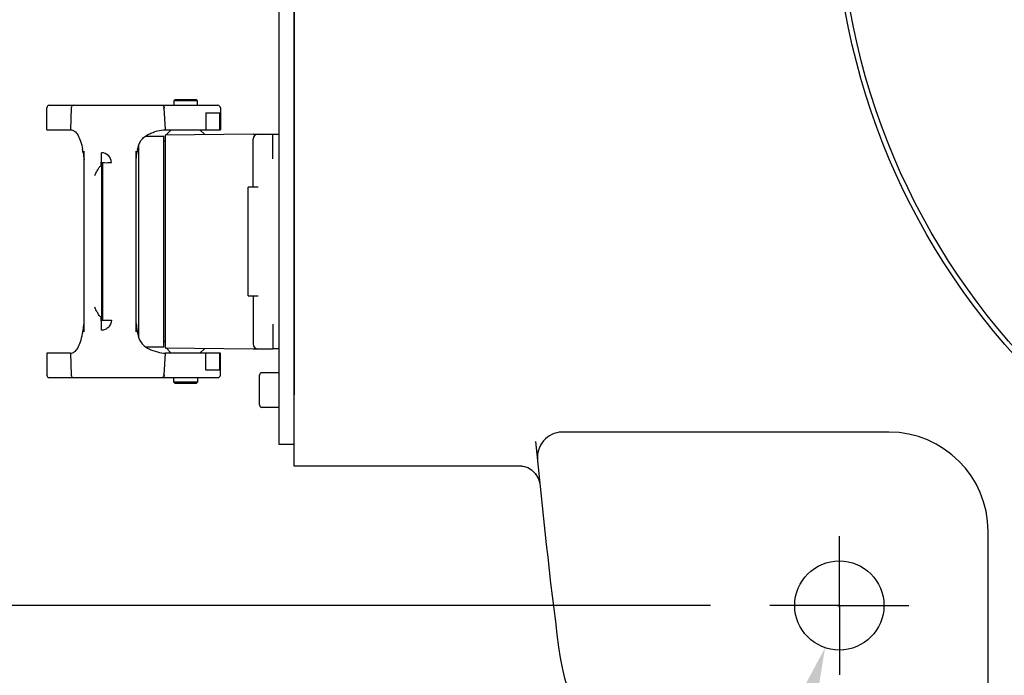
# Model space of a CAD drawing. Header units: millimetres. Extents: x 4086 to 10416, y 123 to 1549.
# Tile 44 of 99: x 6934 to 6984, y 1082 to 1115. Entities that reach past the tile are written whole.
import ezdxf

# ---------------------------------------------------------------- set-up
doc = ezdxf.new("R2010")
doc.units = ezdxf.units.MM
doc.linetypes.add('CENTER', pattern=[0.6, 0.375, -0.075, 0.075, -0.075])
for name, color, linetype in [('中心线', 7, 'Continuous'), ('外形图', 7, 'Continuous'), ('尺寸标注', 7, 'Continuous')]:
    doc.layers.add(name, color=color, linetype=linetype)
doc.styles.add('思源黑', font='SourceHanSansCN-Normal.ttf')
doc.dimstyles.new('尺寸标注_1_4比例中六', dxfattribs={"dimtxt": 10, "dimasz": 8, "dimexe": 2, "dimexo": 1.5, "dimgap": 1, "dimtad": 1, "dimdec": 1, "dimlfac": 4, "dimdsep": 46, "dimtxsty": '思源黑', "dimcen": 0.09, "dimadec": 0, "dimazin": 0, "dimtp": 0.01, "dimtm": 0.01, "dimtfac": 1, "dimtdec": 1, "dimtofl": 0, "dimtmove": 0, "dimatfit": 3, "dimfxl": 1, "dimtolj": 1, "dimarcsym": 0})
doc.dimstyles.new('尺寸标注_1_4比例中六弯折', dxfattribs={"dimtxt": 10, "dimasz": 8, "dimexe": 2, "dimexo": 1.5, "dimgap": 1, "dimtad": 1, "dimtih": 1, "dimtoh": 1, "dimdec": 1, "dimlfac": 4, "dimdsep": 46, "dimtxsty": '思源黑', "dimcen": 0.09, "dimadec": 0, "dimazin": 0, "dimtp": 0.01, "dimtm": 0.01, "dimtfac": 1, "dimtdec": 1, "dimtofl": 0, "dimtmove": 0, "dimatfit": 3, "dimfxl": 1, "dimtolj": 1, "dimarcsym": 0})

# ---------------------------------------------------------------- blocks, each defined once
blk = doc.blocks.new('*D794')
at = {"layer": 'Defpoints', "color": 0}
for p in [(6970.585, 1163.765), (6906.357, 1080.015), (6970.631, 1080.015)]:
    blk.add_point(p, dxfattribs=at)
at = {"layer": '尺寸标注', "color": 0, "lineweight": -2}
for p, q in [((6969.085, 1163.765), (6904.357, 1163.765)), ((6906.357, 1155.765), (6906.357, 1088.015)), ((6969.131, 1080.015), (6904.357, 1080.015))]:
    blk.add_line(p, q, dxfattribs=at)
at = {"layer": '尺寸标注', "color": 0}
for points in [[(6907.69, 1155.765), (6905.024, 1155.765), (6906.357, 1163.765)], [(6905.024, 1088.015), (6907.69, 1088.015), (6906.357, 1080.015)]]:
    blk.add_solid(points, dxfattribs=at)
at = {"layer": '尺寸标注', "color": 0, "insert": (6900.173, 1121.72), "char_height": 10, "attachment_point": 5, "rotation": 90, "style": '思源黑'}
blk.add_mtext('\\A1;335', dxfattribs=at)
blk = doc.blocks.new('*D797')
at = {"layer": 'Defpoints', "color": 0}
for p in [(6970.2, 1158.14), (6927.236, 1085.64), (6970.2, 1085.64)]:
    blk.add_point(p, dxfattribs=at)
at = {"layer": '尺寸标注', "color": 0, "lineweight": -2}
for p, q in [((6968.7, 1158.14), (6925.236, 1158.14)), ((6927.236, 1150.14), (6927.236, 1093.64)), ((6968.7, 1085.64), (6925.236, 1085.64))]:
    blk.add_line(p, q, dxfattribs=at)
at = {"layer": '尺寸标注', "color": 0}
for points in [[(6928.57, 1150.14), (6925.903, 1150.14), (6927.236, 1158.14)], [(6925.903, 1093.64), (6928.57, 1093.64), (6927.236, 1085.64)]]:
    blk.add_solid(points, dxfattribs=at)
at = {"layer": '尺寸标注', "color": 0, "insert": (6921.059, 1121.768), "char_height": 10, "attachment_point": 5, "rotation": 90, "style": '思源黑'}
blk.add_mtext('\\A1;290', dxfattribs=at)
blk = doc.blocks.new('*D799')
at = {"layer": 'Defpoints', "color": 0}
for p in [(6975.918, 1087.773), (6974.481, 1083.508)]:
    blk.add_point(p, dxfattribs=at)
at = {"layer": '尺寸标注', "color": 0}
for p, q in [((6975.11, 1085.64), (6975.29, 1085.64)), ((6975.2, 1085.55), (6975.2, 1085.73))]:
    blk.add_line(p, q, dxfattribs=at)
at = {"layer": '尺寸标注', "color": 0, "lineweight": -2}
for p in [(6971.927, 1075.927), (6862.667, 1049.627)]:
    blk.add_line(p, (6963.065, 1049.627), dxfattribs=at)
at = {"layer": '尺寸标注', "color": 0}
blk.add_solid([(6973.19, 1075.501), (6970.663, 1076.353), (6974.481, 1083.508)], dxfattribs=at)
at = {"layer": '尺寸标注', "color": 0, "insert": (6912.366, 1057.779), "char_height": 10, "attachment_point": 5, "style": '思源黑'}
blk.add_mtext('\\A1;4×Φ18{\\A1; \\fSource Han Sans CN Normal|b0|i0|c0|p34;\\C7;through}', dxfattribs=at)

msp = doc.modelspace()

# ---------------------------------------------------------------- linework, layer by layer
at = {"layer": '中心线', "linetype": 'CENTER', "ltscale": 20}
for q in [(6975.2, 1089.14), (6971.7, 1085.64), (6975.2, 1082.14), (6978.7, 1085.64)]:
    msp.add_line((6975.2, 1085.64), q, dxfattribs=at)
at = {"layer": '外形图', "color": 7, "linetype": 'Continuous'}
for p, q in [((6947.7, 1092.667), (6947.7, 1151.114)), ((6947.7, 1147.515), (6947.7, 1096.265)), ((6941.675, 1111.165), (6941.625, 1111.115)), ((6941.625, 1111.115), (6941.625, 1110.89)), ((6942.825, 1111.115), (6941.625, 1111.115)), ((6942.775, 1111.165), (6941.675, 1111.165)), ((6942.825, 1111.115), (6942.775, 1111.165)), ((6942.825, 1110.89), (6942.825, 1111.115)), ((6935.225, 1109.655), (6935.225, 1110.765)), ((6935.35, 1110.89), (6943.849, 1110.89)), ((6936.453, 1110.765), (6936.421, 1109.655)), ((6936.453, 1110.765), (6936.467, 1110.765)), ((6941.088, 1110.764), (6941.14, 1110.765)), ((6941.211, 1109.655), (6941.14, 1110.765)), ((6943.975, 1110.765), (6943.975, 1109.655)), ((6943.238, 1110.505), (6943.238, 1109.655)), ((6943.238, 1110.505), (6943.944, 1110.505)), ((6943.944, 1109.655), (6943.944, 1110.505)), ((6935.225, 1109.655), (6936.421, 1109.655)), ((6941.211, 1109.655), (6943.975, 1109.655)), ((6941.238, 1109.391), (6941.502, 1109.655)), ((6942.947, 1109.655), (6943.189, 1109.413)), ((6940.199, 1109.334), (6941.125, 1109.334)), ((6941.125, 1098.697), (6941.125, 1109.334)), ((6945.625, 1109.44), (6941.187, 1109.39)), ((6941.187, 1109.39), (6941.187, 1098.64)), ((6945.624, 1109.44), (6945.623, 1109.44)), ((6945.625, 1109.44), (6946.625, 1109.44)), ((6945.625, 1106.765), (6945.625, 1109.19)), ((6946.625, 1108.19), (6946.625, 1109.438)), ((6946.625, 1109.438), (6946.95, 1109.438)), ((6939.851, 1108.859), (6939.851, 1099.172)), ((6941.187, 1109.072), (6941.125, 1109.072)), ((6937.102, 1099.46), (6937.102, 1108.571)), ((6939.727, 1099.459), (6939.727, 1108.571)), ((6937.977, 1107.986), (6937.927, 1107.982)), ((6937.927, 1107.982), (6938.022, 1107.976)), ((6938.022, 1107.976), (6937.927, 1107.969)), ((6937.927, 1107.969), (6938.022, 1107.963)), ((6938.022, 1107.963), (6937.927, 1107.956)), ((6937.927, 1107.956), (6938.022, 1107.949)), ((6938.022, 1107.949), (6937.927, 1107.942)), ((6937.927, 1107.942), (6938.022, 1107.936)), ((6938.022, 1107.936), (6937.927, 1107.929)), ((6937.927, 1107.929), (6938.022, 1107.922)), ((6938.022, 1107.922), (6937.927, 1107.915)), ((6937.927, 1107.915), (6938.022, 1107.909)), ((6938.022, 1107.909), (6937.927, 1107.902)), ((6937.927, 1107.902), (6938.022, 1107.896)), ((6938.022, 1107.896), (6937.927, 1107.888)), ((6937.927, 1107.888), (6938.022, 1107.882)), ((6938.022, 1107.882), (6937.927, 1107.875)), ((6937.927, 1107.875), (6937.979, 1107.871)), ((6938.022, 1107.869), (6937.927, 1107.861)), ((6937.927, 1107.861), (6938.022, 1107.855)), ((6938.022, 1107.855), (6937.927, 1107.848)), ((6937.927, 1107.848), (6937.977, 1107.845)), ((6937.977, 1107.979), (6937.977, 1107.994)), ((6937.977, 1107.836), (6937.977, 1107.845)), ((6937.977, 1107.832), (6937.977, 1100.199)), ((6938.022, 1107.976), (6938.022, 1100.054)), ((6945.375, 1101.265), (6945.375, 1106.765)), ((6945.875, 1106.765), (6945.375, 1106.765)), ((6945.375, 1101.265), (6945.875, 1101.265)), ((6945.625, 1101.265), (6945.625, 1098.84)), ((6937.977, 1100.186), (6937.927, 1100.183)), ((6937.927, 1100.183), (6938.022, 1100.176)), ((6938.022, 1100.176), (6937.927, 1100.169)), ((6937.927, 1100.169), (6938.022, 1100.162)), ((6937.977, 1100.186), (6937.977, 1100.195)), ((6937.979, 1100.159), (6937.927, 1100.156)), ((6937.927, 1100.156), (6938.022, 1100.149)), ((6938.022, 1100.149), (6937.927, 1100.143)), ((6937.927, 1100.143), (6938.022, 1100.135)), ((6938.022, 1100.135), (6937.927, 1100.129)), ((6937.927, 1100.129), (6938.022, 1100.122)), ((6938.022, 1100.122), (6937.927, 1100.116)), ((6937.927, 1100.116), (6938.022, 1100.108)), ((6938.022, 1100.108), (6937.927, 1100.102)), ((6937.927, 1100.102), (6938.022, 1100.095)), ((6938.022, 1100.095), (6937.927, 1100.089)), ((6937.927, 1100.089), (6938.022, 1100.081)), ((6938.022, 1100.081), (6937.927, 1100.075)), ((6937.927, 1100.075), (6938.022, 1100.068)), ((6938.022, 1100.068), (6937.927, 1100.062)), ((6937.927, 1100.062), (6938.022, 1100.054)), ((6938.022, 1100.054), (6937.927, 1100.048)), ((6937.927, 1100.048), (6937.977, 1100.045)), ((6937.977, 1100.037), (6937.977, 1100.052)), ((6937.977, 1100.037), (6938.477, 1100.037)), ((6937.977, 1100.002), (6937.977, 1100.034)), ((6946.625, 1099.841), (6946.625, 1098.59)), ((6940.199, 1098.697), (6941.125, 1098.697)), ((6941.187, 1098.959), (6941.125, 1098.959)), ((6935.225, 1098.376), (6935.225, 1097.265)), ((6936.421, 1098.376), (6935.225, 1098.376)), ((6936.421, 1098.376), (6936.453, 1097.265)), ((6941.14, 1097.265), (6941.211, 1098.376)), ((6941.187, 1098.64), (6945.625, 1098.59)), ((6943.975, 1098.376), (6941.211, 1098.376)), ((6941.238, 1098.64), (6941.502, 1098.376)), ((6942.947, 1098.376), (6943.189, 1098.618)), ((6943.238, 1097.526), (6943.238, 1098.376)), ((6943.944, 1097.526), (6943.944, 1098.376)), ((6943.975, 1097.265), (6943.975, 1098.376)), ((6945.623, 1098.59), (6945.624, 1098.59)), ((6945.625, 1098.59), (6946.625, 1098.59)), ((6946.95, 1098.593), (6946.625, 1098.593)), ((6936.467, 1097.266), (6936.453, 1097.265)), ((6941.14, 1097.266), (6941.088, 1097.266)), ((6943.944, 1097.526), (6943.238, 1097.526)), ((6945.95, 1095.765), (6945.95, 1097.265)), ((6946.95, 1097.39), (6946.075, 1097.39)), ((6935.35, 1097.14), (6943.849, 1097.14)), ((6941.625, 1096.915), (6941.625, 1097.14)), ((6941.675, 1096.865), (6941.625, 1096.915)), ((6942.825, 1096.915), (6941.625, 1096.915)), ((6941.675, 1096.865), (6942.775, 1096.865)), ((6942.825, 1096.915), (6942.775, 1096.865)), ((6942.825, 1097.14), (6942.825, 1096.915)), ((6946.95, 1095.64), (6946.075, 1095.64)), ((6977.7, 1094.39), (6961.201, 1094.39)), ((6947.7, 1093.765), (6946.95, 1093.765)), ((6959.207, 1092.666), (6947.7, 1092.666)), ((6982.7, 1072.892), (6982.7, 1089.39))]:
    msp.add_line(p, q, dxfattribs=at)
at = {"layer": '外形图', "linetype": 'Continuous'}
msp.add_line((6946.95, 1093.765), (6946.95, 1150.015), dxfattribs=at)
at = {"layer": '外形图', "color": 7, "linetype": 'Continuous'}
msp.add_lwpolyline([(6959.205, 1092.666), (6959.22, 1092.666), (6959.314, 1092.652), (6959.479, 1092.597), (6959.674, 1092.483), (6959.86, 1092.306), (6960.005, 1092.072), (6960.084, 1091.813), (6960.092, 1091.757)], dxfattribs=at)
for radius in [35.25, 35]:
    msp.add_circle((7010.2, 1121.89), radius, dxfattribs=at)
at = {"layer": '外形图', "linetype": 'Continuous'}
msp.add_circle((6975.2, 1085.64), 2.25, dxfattribs=at)
at = {"layer": '外形图', "color": 7, "linetype": 'Continuous'}
for centre, radius, start, end in [((6935.35, 1110.765), 0.125, 90, 180), ((6943.85, 1110.765), 0.125, 0, 90.0156), ((6945.875, 1109.19), 0.25, 90, 180), ((6932.181, 1107.751), 4.929, 10.2404, 10.738), ((6931.166, 1107.571), 5.96, 8.8582, 10.2105), ((6942.617, 1108.09), 2.876, 169.2183, 170.9814), ((6942.137, 1108.18), 2.388, 168.7785, 169.171), ((6937.976, 1107.995), 0.501, 359.9309, 89.9291), ((6932.186, 1100.279), 4.924, 349.2475, 349.7598), ((6931.166, 1100.46), 5.96, 349.7895, 351.1417), ((6942.578, 1099.933), 2.836, 189.1568, 190.7868), ((6942.107, 1099.845), 2.358, 190.8237, 191.4163), ((6945.875, 1098.84), 0.25, 180, 270), ((6935.35, 1097.265), 0.125, 180, 270), ((6943.85, 1097.265), 0.125, 269.9844, 0), ((6946.075, 1097.265), 0.125, 90, 180), ((6946.075, 1095.765), 0.125, 180, 270), ((6977.7, 1089.39), 5, 0, 90), ((7258.575, 1121.89), 300, 185.34869, 187.34693), ((6973.435, 1085.126), 12.5, 187.3469, 262.6531)]:
    msp.add_arc(centre, radius, start, end, dxfattribs=at)
for points, knots in [([(6936.572, 1110.89), (6936.542, 1110.89), (6936.477, 1110.862), (6936.453, 1110.797), (6936.453, 1110.765)], [0, 0, 0, 0, 6664.588071, 13535.330231, 13535.330231, 13535.330231, 13535.330231]), ([(6941.034, 1110.89), (6941.062, 1110.89), (6941.122, 1110.859), (6941.14, 1110.797), (6941.14, 1110.765)], [0, 0, 0, 0, 6384.109437, 13553.825317, 13553.825317, 13553.825317, 13553.825317]), ([(6936.421, 1109.655), (6936.487, 1109.655), (6936.639, 1109.592), (6936.81, 1109.378), (6936.939, 1109.058), (6936.998, 1108.808), (6937.024, 1108.669)], [0, 0, 0, 0, 3889.046406, 8971.115397, 15680.790249, 23943.073779, 23943.073779, 23943.073779, 23943.073779]), ([(6939.795, 1108.644), (6939.828, 1108.815), (6939.912, 1109.067), (6940.146, 1109.312), (6940.355, 1109.435), (6940.575, 1109.527), (6940.857, 1109.614), (6941.072, 1109.655), (6941.211, 1109.655)], [0, 0, 0, 0, 9493.014305, 13869.826366, 18255.470542, 22618.854411, 26846.978561, 34406.206511, 34406.206511, 34406.206511, 34406.206511]), ([(6937.977, 1108.029), (6937.979, 1108.09), (6937.975, 1108.246), (6937.977, 1108.401), (6937.977, 1108.495)], [0, 0, 0, 0, 5317.331885, 13490.757936, 13490.757936, 13490.757936, 13490.757936]), ([(6937.638, 1107.34), (6937.663, 1107.398), (6937.72, 1107.507), (6937.785, 1107.612), (6937.811, 1107.667)], [0, 0, 0, 0, 6907.912885, 13475.25868, 13475.25868, 13475.25868, 13475.25868]), ([(6937.811, 1107.667), (6937.821, 1107.688), (6937.858, 1107.757), (6937.922, 1107.82), (6937.977, 1107.832)], [0, 0, 0, 0, 4027.871875, 13480.974852, 13480.974852, 13480.974852, 13480.974852]), ([(6937.977, 1107.996), (6937.974, 1107.999), (6937.976, 1108.012), (6937.976, 1108.022), (6937.977, 1108.029)], [0, 0, 0, 0, 4487.135052, 13487.268694, 13487.268694, 13487.268694, 13487.268694]), ([(6937.977, 1107.995), (6937.977, 1107.995), (6937.976, 1107.996), (6937.975, 1107.996), (6937.975, 1107.996)], [0, 0, 0, 0, 4997.184766, 13487.048452, 13487.048452, 13487.048452, 13487.048452]), ([(6937.977, 1107.994), (6937.977, 1107.994), (6937.977, 1107.994), (6937.977, 1107.995), (6937.977, 1107.995)], [0, 0, 0, 0, 7539.633125, 13487.03165, 13487.03165, 13487.03165, 13487.03165]), ([(6937.978, 1107.994), (6937.98, 1107.999), (6937.992, 1107.995), (6937.999, 1107.994), (6938.003, 1107.994)], [0, 0, 0, 0, 8495.854961, 13486.952036, 13486.952036, 13486.952036, 13486.952036]), ([(6938.003, 1107.994), (6938.006, 1107.994), (6938.024, 1107.993), (6938.042, 1107.994), (6938.056, 1107.994)], [0, 0, 0, 0, 2713.810355, 13486.989328, 13486.989328, 13486.989328, 13486.989328]), ([(6938.056, 1107.994), (6938.083, 1107.994), (6938.223, 1107.993), (6938.363, 1107.994), (6938.477, 1107.994)], [0, 0, 0, 0, 2565.683037, 13486.328838, 13486.328838, 13486.328838, 13486.328838]), ([(6937.811, 1100.364), (6937.785, 1100.419), (6937.72, 1100.523), (6937.663, 1100.633), (6937.638, 1100.691)], [0, 0, 0, 0, 6502.654732, 13342.407933, 13342.407933, 13342.407933, 13342.407933]), ([(6937.977, 1100.199), (6937.96, 1100.202), (6937.886, 1100.235), (6937.837, 1100.307), (6937.811, 1100.364)], [0, 0, 0, 0, 2824.618186, 13338.50744, 13338.50744, 13338.50744, 13338.50744]), ([(6937.977, 1099.536), (6937.977, 1099.585), (6937.976, 1099.74), (6937.977, 1099.896), (6937.977, 1100.002)], [0, 0, 0, 0, 4229.569474, 13328.1363, 13328.1363, 13328.1363, 13328.1363]), ([(6938.477, 1100.037), (6938.476, 1099.909), (6938.393, 1099.706), (6938.173, 1099.565), (6938.042, 1099.532), (6937.977, 1099.535)], [0, 0, 0, 0, 8934.590451, 13485.169631, 18023.662299, 18023.662299, 18023.662299, 18023.662299]), ([(6936.421, 1098.376), (6936.487, 1098.376), (6936.639, 1098.439), (6936.81, 1098.653), (6936.938, 1098.973), (6936.997, 1099.222), (6937.024, 1099.36)], [0, 0, 0, 0, 3830.92865, 8835.990603, 15443.131192, 23579.577944, 23579.577944, 23579.577944, 23579.577944]), ([(6939.796, 1099.379), (6939.83, 1099.209), (6939.915, 1098.959), (6940.15, 1098.716), (6940.425, 1098.556), (6940.78, 1098.432), (6941.073, 1098.376), (6941.211, 1098.376)], [0, 0, 0, 0, 7802.000762, 11404.429542, 15015.953256, 22079.044874, 28301.425021, 28301.425021, 28301.425021, 28301.425021]), ([(6936.453, 1097.265), (6936.453, 1097.234), (6936.477, 1097.168), (6936.542, 1097.14), (6936.572, 1097.14)], [0, 0, 0, 0, 6737.591646, 13272.988328, 13272.988328, 13272.988328, 13272.988328]), ([(6941.14, 1097.265), (6941.14, 1097.234), (6941.122, 1097.172), (6941.062, 1097.14), (6941.034, 1097.14)], [0, 0, 0, 0, 7032.300717, 13294.256484, 13294.256484, 13294.256484, 13294.256484]), ([(6961.201, 1094.39), (6960.86, 1094.39), (6960.156, 1094.043), (6959.939, 1093.307), (6959.972, 1092.966)], [0, 0, 0, 0, 6645.362288, 13324.789963, 13324.789963, 13324.789963, 13324.789963])]:
    msp.add_open_spline(points, degree=3, knots=knots, dxfattribs=at)
for points in [[(6937.055, 1108.489), (6937.072, 1108.378), (6937.087, 1108.266), (6937.102, 1108.155)], [(6939.727, 1108.155), (6939.742, 1108.284), (6939.756, 1108.413), (6939.776, 1108.541)], [(6937.055, 1099.542), (6937.072, 1099.653), (6937.087, 1099.765), (6937.102, 1099.876)], [(6939.727, 1099.876), (6939.742, 1099.745), (6939.756, 1099.613), (6939.777, 1099.482)]]:
    msp.add_open_spline(points, degree=3, dxfattribs=at)

# ---------------------------------------------------------------- dimensions: what is measured, and where the dimension line sits
at = {"layer": '尺寸标注'}
for base, p1, p2, picture, middle in [((6906.357, 1080.015), (6970.585, 1163.765), (6970.631, 1080.015), '*D794', (6906.357, 1121.72)), ((6927.236, 1085.64), (6970.2, 1158.14), (6970.2, 1085.64), '*D797', (6927.236, 1121.768))]:
    dim = msp.add_linear_dim(base=base, p1=p1, p2=p2, angle=270, dimstyle='尺寸标注_1_4比例中六', dxfattribs=at)
    dim.commit()
    dim.dimension.update_dxf_attribs({"geometry": picture, "text_midpoint": middle, "dimtype": 160})
dim = msp.add_diameter_dim_2p(p1=(6975.918, 1087.773), p2=(6974.481, 1083.508), text='4×Φ18{\\A1; \\fSource Han Sans CN Normal|b0|i0|c0|p34;\\C7;through}', dimstyle='尺寸标注_1_4比例中六弯折', override={"dimtxsty": '思源黑'}, dxfattribs=at)
dim.commit()
dim.dimension.update_dxf_attribs({"geometry": '*D799', "text_midpoint": (6912.366, 1049.627), "dimtype": 163})

doc.saveas('drawing.dxf')
